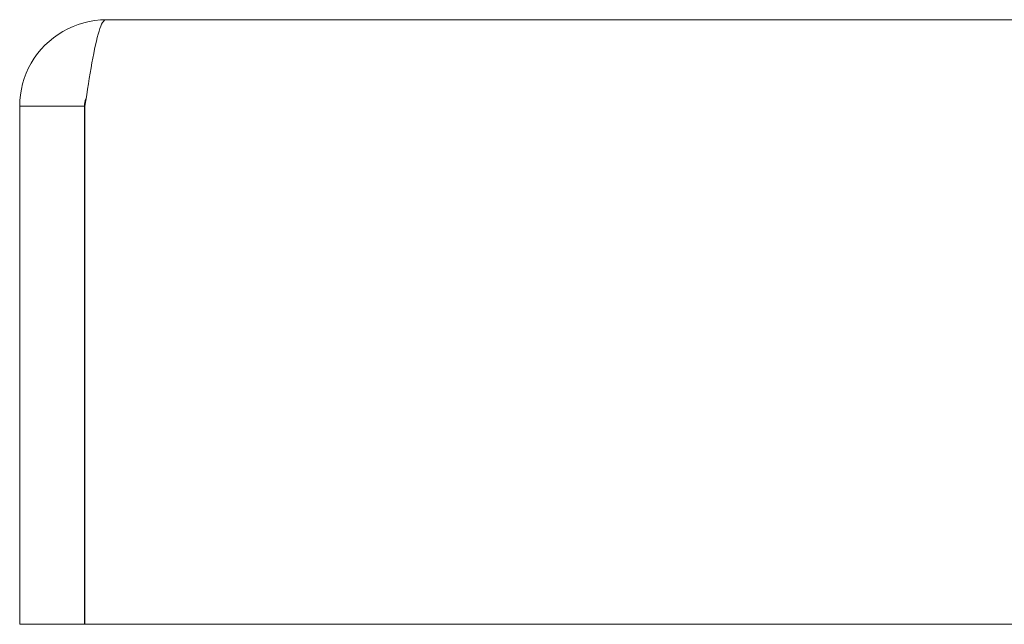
# Model space of a CAD drawing. Header units: inches. Extents: x 10 to 331, y 10 to 212.
# Tile 52 of 145: x 32.694 to 34.12, y 200.707 to 201.582. Entities that reach past the tile are written whole.
import ezdxf

# ---------------------------------------------------------------- set-up
doc = ezdxf.new("R2010")
doc.units = ezdxf.units.IN
doc.header["$LTSCALE"] = 20
doc.header["$MEASUREMENT"] = 0
doc.layers.add('Visible (ANSI)', color=7, linetype='Continuous', lineweight=5)

msp = doc.modelspace()

# ---------------------------------------------------------------- linework, layer by layer
at = {"layer": 'Visible (ANSI)'}
for p, q in [((32.8193, 201.5822), (61.0694, 201.5822)), ((32.7881, 201.4572), (32.6944, 201.4572)), ((32.6944, 201.4572), (32.6944, 200.7072)), ((32.7881, 201.4572), (32.7881, 200.7072)), ((32.7888, 200.7072), (32.7888, 201.4572)), ((32.7881, 200.7072), (32.6944, 200.7072)), ((61.1, 200.7072), (32.7888, 200.7072))]:
    msp.add_line(p, q, dxfattribs=at)
for points, knots in [([(32.8193, 201.5822), (32.7757, 201.5822), (32.7328, 201.5574), (32.711, 201.5195), (32.7002, 201.5007), (32.6944, 201.479), (32.6944, 201.4572)], [0, 0, 0, 0, 1.04908, 1.04908, 1.04908, 1.570796, 1.570796, 1.570796, 1.570796]), ([(32.7888, 201.4572), (32.7956, 201.5009), (32.8024, 201.5438), (32.8092, 201.5656), (32.8126, 201.5764), (32.816, 201.5822), (32.8193, 201.5822)], [0, 0, 0, 0, 1.04908, 1.04908, 1.04908, 1.570796, 1.570796, 1.570796, 1.570796]), ([(32.7909, 201.4698), (32.7895, 201.4667), (32.7885, 201.4634), (32.7882, 201.46), (32.7881, 201.4591), (32.7881, 201.4582), (32.7881, 201.4572)], [1.1535244, 1.1535244, 1.1535244, 1.1535244, 1.4834748, 1.4834748, 1.4834748, 1.5707963, 1.5707963, 1.5707963, 1.5707963])]:
    msp.add_open_spline(points, degree=3, knots=knots, dxfattribs=at)

doc.saveas('drawing.dxf')
